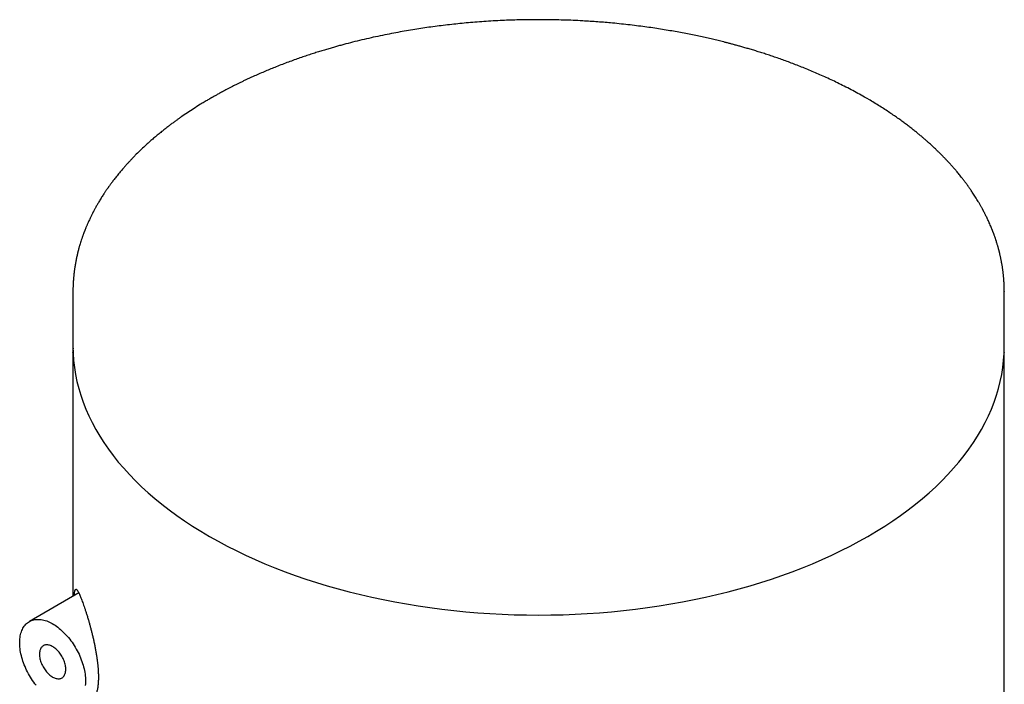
# Model space of a CAD drawing. Header units: millimetres. Extents: x 8 to 276, y 12 to 454.
# Tile 15 of 40: x 243 to 269, y 192 to 210. Entities that reach past the tile are written whole.
import ezdxf

# ---------------------------------------------------------------- set-up
doc = ezdxf.new("R2010")
doc.units = ezdxf.units.MM

msp = doc.modelspace()

# ---------------------------------------------------------------- linework, layer by layer
at = {"color": 7, "linetype": 'Continuous', "lineweight": 30}
for p, q in [((265.428, 207.553), (265.329, 207.611)), ((244.032, 202.417), (244.032, 200.947)), ((269.031, 202.424), (269.031, 202.417)), ((269.032, 200.947), (269.032, 202.417)), ((244.032, 200.783), (244.032, 200.789)), ((244.032, 200.784), (244.032, 194.234)), ((269.031, 200.787), (269.031, 200.783)), ((269.032, 50.05), (269.032, 200.784)), ((244.189, 194.325), (242.861, 193.558))]:
    msp.add_line(p, q, dxfattribs=at)
at = {"color": 7, "linetype": 'Continuous', "lineweight": 30, "flags": 128}
for points in [[(244.032, 200.947), (244.036, 200.758), (244.049, 200.569), (244.07, 200.381), (244.1, 200.192), (244.139, 200.005), (244.185, 199.818), (244.241, 199.632), (244.305, 199.446), (244.377, 199.262), (244.458, 199.079), (244.546, 198.897), (244.643, 198.717), (244.749, 198.538), (244.862, 198.361), (244.983, 198.185), (245.112, 198.012), (245.249, 197.84), (245.394, 197.671), (245.546, 197.504), (245.706, 197.339), (245.874, 197.176), (246.048, 197.017), (246.23, 196.859), (246.419, 196.705), (246.615, 196.554), (246.817, 196.406), (247.027, 196.26), (247.242, 196.118), (247.464, 195.98), (247.693, 195.844), (247.927, 195.712), (248.167, 195.584), (248.413, 195.46), (248.665, 195.339), (248.922, 195.222), (249.184, 195.109), (249.452, 195), (249.724, 194.895), (250, 194.794), (250.282, 194.697), (250.567, 194.605), (250.857, 194.517), (251.15, 194.434), (251.447, 194.355), (251.748, 194.28), (252.052, 194.21), (252.359, 194.145), (252.669, 194.084), (252.981, 194.028), (253.296, 193.977), (253.614, 193.93), (253.933, 193.888), (254.254, 193.851), (254.576, 193.819), (254.9, 193.792), (255.225, 193.77), (255.551, 193.753), (255.877, 193.741), (256.204, 193.733), (256.532, 193.731), (256.859, 193.733), (257.186, 193.741), (257.512, 193.753), (257.838, 193.77), (258.163, 193.792), (258.487, 193.819), (258.81, 193.851), (259.13, 193.888), (259.45, 193.93), (259.767, 193.977), (260.082, 194.028), (260.394, 194.084), (260.704, 194.145), (261.011, 194.21), (261.315, 194.28), (261.616, 194.355), (261.913, 194.434), (262.206, 194.517), (262.496, 194.605), (262.782, 194.697), (263.063, 194.794), (263.34, 194.895), (263.612, 195), (263.879, 195.109), (264.141, 195.222), (264.398, 195.339), (264.65, 195.46), (264.896, 195.584), (265.136, 195.712), (265.37, 195.844), (265.599, 195.98), (265.821, 196.118), (266.037, 196.26), (266.246, 196.406), (266.449, 196.554), (266.644, 196.705), (266.833, 196.859), (267.015, 197.017), (267.19, 197.176), (267.357, 197.339), (267.517, 197.504), (267.669, 197.671), (267.814, 197.84), (267.951, 198.012), (268.08, 198.185), (268.201, 198.361), (268.315, 198.538), (268.42, 198.717), (268.517, 198.897), (268.606, 199.079), (268.686, 199.262), (268.758, 199.446), (268.822, 199.632), (268.878, 199.818), (268.925, 200.005), (268.963, 200.192), (268.993, 200.381), (269.014, 200.569), (269.027, 200.758), (269.032, 200.947)], [(243.044, 191.847), (243.011, 191.888), (242.98, 191.93), (242.949, 191.974), (242.92, 192.018), (242.891, 192.063), (242.864, 192.109), (242.838, 192.155), (242.812, 192.202), (242.789, 192.25), (242.766, 192.298), (242.745, 192.346), (242.725, 192.395), (242.706, 192.444), (242.689, 192.492), (242.673, 192.541), (242.659, 192.59), (242.647, 192.638), (242.635, 192.686), (242.626, 192.734), (242.618, 192.781), (242.611, 192.828), (242.607, 192.874), (242.603, 192.919), (242.602, 192.964), (242.602, 193.007), (242.603, 193.05), (242.607, 193.092), (242.611, 193.132), (242.618, 193.171), (242.626, 193.209), (242.635, 193.246), (242.647, 193.281), (242.659, 193.315), (242.673, 193.347), (242.689, 193.378), (242.706, 193.407), (242.725, 193.434), (242.745, 193.46), (242.766, 193.484), (242.789, 193.506), (242.812, 193.526), (242.838, 193.544), (242.864, 193.56), (242.891, 193.574), (242.92, 193.586), (242.949, 193.596), (242.98, 193.605), (243.011, 193.611), (243.044, 193.615), (243.077, 193.616), (243.11, 193.616), (243.145, 193.614), (243.18, 193.61), (243.216, 193.603), (243.252, 193.595), (243.289, 193.584), (243.326, 193.572), (243.363, 193.557), (243.401, 193.54), (243.438, 193.522), (243.476, 193.502), (243.514, 193.479), (243.552, 193.455), (243.589, 193.429), (243.627, 193.402), (243.664, 193.372), (243.701, 193.341), (243.737, 193.309), (243.773, 193.275), (243.808, 193.239), (243.843, 193.202), (243.877, 193.164), (243.911, 193.124), (243.944, 193.084), (243.976, 193.042), (244.007, 192.999), (244.037, 192.955), (244.066, 192.911), (244.094, 192.865), (244.12, 192.819), (244.146, 192.772), (244.171, 192.725), (244.194, 192.677), (244.216, 192.629), (244.236, 192.58), (244.256, 192.532), (244.273, 192.483), (244.29, 192.434), (244.305, 192.386), (244.318, 192.337), (244.33, 192.289), (244.34, 192.241), (244.349, 192.193), (244.356, 192.146), (244.362, 192.1), (244.366, 192.054), (244.369, 192.009), (244.369, 191.965)], [(243.485, 192.067), (243.509, 192.054), (243.533, 192.043), (243.557, 192.034), (243.58, 192.028), (243.603, 192.023), (243.625, 192.02), (243.647, 192.019), (243.667, 192.02), (243.687, 192.024), (243.707, 192.029), (243.725, 192.037), (243.742, 192.046), (243.758, 192.058), (243.772, 192.071), (243.786, 192.086), (243.797, 192.103), (243.808, 192.122), (243.817, 192.142), (243.825, 192.164), (243.831, 192.187), (243.835, 192.212), (243.838, 192.238), (243.839, 192.264), (243.839, 192.292), (243.837, 192.321), (243.833, 192.35), (243.828, 192.38), (243.821, 192.411), (243.813, 192.441), (243.803, 192.472), (243.792, 192.503), (243.779, 192.534), (243.765, 192.564), (243.75, 192.594), (243.733, 192.623), (243.716, 192.652), (243.697, 192.68), (243.678, 192.707), (243.657, 192.733), (243.636, 192.758), (243.614, 192.782), (243.591, 192.804), (243.568, 192.825), (243.545, 192.844), (243.521, 192.861), (243.497, 192.877), (243.474, 192.89), (243.45, 192.902), (243.426, 192.912), (243.403, 192.92), (243.38, 192.926), (243.357, 192.93), (243.335, 192.932), (243.314, 192.931), (243.293, 192.929), (243.274, 192.925), (243.255, 192.918), (243.238, 192.91), (243.221, 192.899), (243.206, 192.887), (243.192, 192.872), (243.179, 192.856), (243.168, 192.838), (243.158, 192.819), (243.15, 192.798), (243.143, 192.775), (243.138, 192.751), (243.134, 192.726), (243.132, 192.7), (243.132, 192.673), (243.133, 192.644), (243.136, 192.615), (243.14, 192.586), (243.146, 192.556), (243.154, 192.525), (243.163, 192.494), (243.173, 192.463), (243.185, 192.433), (243.199, 192.402), (243.213, 192.372), (243.229, 192.342), (243.246, 192.313), (243.264, 192.285), (243.283, 192.257), (243.304, 192.23), (243.324, 192.205), (243.346, 192.181), (243.368, 192.158), (243.391, 192.136), (243.414, 192.117), (243.438, 192.098), (243.462, 192.082), (243.485, 192.067)], [(244.369, 191.965), (244.369, 191.922), (244.366, 191.88), (244.362, 191.839)]]:
    msp.add_lwpolyline(points, dxfattribs=at)
at = {"color": 7, "linetype": 'Continuous', "lineweight": 30}
for points, knots in [([(265.329, 207.611), (265.268, 207.645), (265.148, 207.714), (264.965, 207.813), (264.784, 207.908), (264.604, 207.998), (264.428, 208.083), (264.255, 208.163), (264.086, 208.239), (263.92, 208.312), (263.755, 208.381), (263.593, 208.446), (263.433, 208.509), (263.277, 208.568), (263.125, 208.624), (262.977, 208.677), (262.833, 208.726), (262.694, 208.773), (262.56, 208.816), (262.43, 208.857), (262.306, 208.895), (262.186, 208.931), (262.072, 208.964), (261.964, 208.995), (261.862, 209.023), (261.764, 209.05), (261.672, 209.074), (261.584, 209.097), (261.502, 209.118), (261.424, 209.137), (261.349, 209.156), (261.274, 209.174), (261.198, 209.192), (261.093, 209.216), (260.958, 209.246), (260.79, 209.283), (260.616, 209.319), (260.434, 209.354), (260.246, 209.389), (260.053, 209.423), (259.853, 209.456), (259.647, 209.488), (259.434, 209.519), (259.214, 209.548), (258.986, 209.576), (258.752, 209.602), (258.529, 209.624), (258.317, 209.643), (258.119, 209.659), (257.917, 209.673), (257.696, 209.686), (257.458, 209.698), (257.204, 209.707), (256.954, 209.714), (256.708, 209.717), (256.469, 209.718), (256.235, 209.716), (256.007, 209.711), (255.784, 209.705), (255.552, 209.695), (255.312, 209.683), (255.065, 209.667), (254.825, 209.65), (254.591, 209.629), (254.364, 209.607), (254.14, 209.583), (253.917, 209.557), (253.697, 209.528), (253.48, 209.498), (253.262, 209.464), (253.039, 209.428), (252.811, 209.388), (252.578, 209.344), (252.338, 209.296), (252.093, 209.244), (251.847, 209.188), (251.6, 209.128), (251.4, 209.077), (251.245, 209.035), (251.134, 209.005), (251.02, 208.972), (250.901, 208.938), (250.778, 208.902), (250.651, 208.863), (250.519, 208.821), (250.381, 208.777), (250.237, 208.728), (250.086, 208.676), (249.931, 208.621), (249.773, 208.563), (249.611, 208.501), (249.454, 208.44), (249.304, 208.379), (249.16, 208.318), (249.014, 208.255), (248.89, 208.2), (248.789, 208.154), (248.71, 208.118), (248.631, 208.081), (248.552, 208.043), (248.475, 208.005), (248.397, 207.967), (248.319, 207.928), (248.242, 207.888), (248.171, 207.851), (248.106, 207.817), (248.046, 207.785), (247.993, 207.756), (247.945, 207.73), (247.902, 207.706), (247.865, 207.685), (247.834, 207.668), (247.808, 207.653), (247.786, 207.64), (247.768, 207.63), (247.756, 207.623), (247.748, 207.619), (247.744, 207.617), (247.741, 207.615), (247.738, 207.613), (247.734, 207.61), (247.726, 207.606), (247.714, 207.599), (247.69, 207.585), (247.655, 207.564), (247.606, 207.536), (247.554, 207.505), (247.498, 207.471), (247.402, 207.412), (247.269, 207.328), (247.101, 207.217), (246.968, 207.127), (246.868, 207.056), (246.798, 207.006), (246.726, 206.953), (246.651, 206.898), (246.574, 206.839), (246.494, 206.777), (246.408, 206.708), (246.317, 206.634), (246.221, 206.553), (246.123, 206.469), (246.025, 206.382), (245.922, 206.287), (245.816, 206.185), (245.73, 206.101), (245.673, 206.042), (245.642, 206.01), (245.614, 205.981), (245.588, 205.954), (245.566, 205.93), (245.547, 205.91), (245.532, 205.894), (245.518, 205.879), (245.506, 205.865), (245.494, 205.852), (245.48, 205.837), (245.462, 205.817), (245.44, 205.793), (245.415, 205.764), (245.367, 205.709), (245.299, 205.629), (245.215, 205.526), (245.151, 205.446), (245.106, 205.387), (245.079, 205.35), (245.054, 205.317), (245.032, 205.287), (245.013, 205.261), (244.997, 205.239), (244.985, 205.221), (244.974, 205.206), (244.963, 205.19), (244.95, 205.171), (244.934, 205.149), (244.917, 205.124), (244.899, 205.097), (244.88, 205.069), (244.857, 205.035), (244.831, 204.994), (244.801, 204.947), (244.771, 204.899), (244.742, 204.851), (244.715, 204.806), (244.691, 204.764), (244.669, 204.726), (244.648, 204.688), (244.628, 204.652), (244.61, 204.619), (244.595, 204.59), (244.582, 204.567), (244.572, 204.548), (244.562, 204.529), (244.552, 204.508), (244.541, 204.486), (244.527, 204.459), (244.51, 204.424), (244.491, 204.384), (244.471, 204.341), (244.45, 204.296), (244.432, 204.255), (244.415, 204.218), (244.402, 204.186), (244.388, 204.154), (244.376, 204.125), (244.366, 204.1), (244.358, 204.08), (244.352, 204.065), (244.348, 204.054), (244.344, 204.044), (244.339, 204.031), (244.333, 204.016), (244.326, 203.998), (244.318, 203.977), (244.309, 203.952), (244.299, 203.923), (244.288, 203.892), (244.277, 203.861), (244.262, 203.818), (244.245, 203.766), (244.226, 203.703), (244.21, 203.651), (244.198, 203.609), (244.189, 203.577), (244.181, 203.547), (244.175, 203.522), (244.169, 203.5), (244.164, 203.481), (244.16, 203.463), (244.155, 203.443), (244.149, 203.42), (244.143, 203.394), (244.137, 203.366), (244.125, 203.313), (244.109, 203.236), (244.091, 203.134), (244.079, 203.056), (244.072, 203.004), (244.068, 202.978), (244.066, 202.957), (244.063, 202.94), (244.061, 202.922), (244.059, 202.9), (244.056, 202.873), (244.052, 202.842), (244.049, 202.805), (244.046, 202.765), (244.042, 202.722), (244.04, 202.681), (244.037, 202.641), (244.036, 202.604), (244.034, 202.567), (244.033, 202.533), (244.032, 202.501), (244.032, 202.473), (244.032, 202.45), (244.031, 202.432), (244.031, 202.421), (244.031, 202.416)], [0, 0, 0, 0, 0.0087349, 0.0172503, 0.0255461, 0.0336225, 0.0414796, 0.0489829, 0.0562748, 0.0633553, 0.0702245, 0.077016, 0.0835877, 0.0899394, 0.0960713, 0.1019833, 0.1076757, 0.1131482, 0.1183899, 0.1234129, 0.1282171, 0.1328028, 0.1371698, 0.1412461, 0.1451116, 0.1487662, 0.1522101, 0.155507, 0.1585844, 0.1614425, 0.1641516, 0.1669051, 0.169714, 0.1725782, 0.1784597, 0.1845616, 0.1908841, 0.1974271, 0.2041906, 0.211048, 0.218118, 0.2254007, 0.232896, 0.240604, 0.2485247, 0.256658, 0.2650039, 0.2717106, 0.2785486, 0.2855115, 0.292446, 0.3012933, 0.3099838, 0.3185177, 0.3268948, 0.3351154, 0.3430367, 0.350807, 0.3584263, 0.3658946, 0.3745886, 0.3830687, 0.3913349, 0.3993873, 0.4072258, 0.4148506, 0.4227656, 0.4304363, 0.4379584, 0.4455424, 0.4535621, 0.4616579, 0.4698298, 0.4786698, 0.487597, 0.4966115, 0.505713, 0.5149016, 0.5190228, 0.5231828, 0.527514, 0.5320388, 0.5367575, 0.5416699, 0.5467761, 0.5520761, 0.5578365, 0.5638096, 0.5699956, 0.5763946, 0.5830064, 0.5898313, 0.5957289, 0.6017768, 0.6079751, 0.6143239, 0.6177095, 0.6211364, 0.6246047, 0.6281142, 0.6315756, 0.6348699, 0.6386019, 0.6420925, 0.6453417, 0.6483495, 0.6511158, 0.6535977, 0.6558466, 0.6578626, 0.6596455, 0.6610853, 0.6623264, 0.6633686, 0.6642121, 0.6648568, 0.6651006, 0.6652965, 0.6654445, 0.665545, 0.6657337, 0.6661156, 0.6666905, 0.6673903, 0.6695302, 0.6718749, 0.6744243, 0.6771785, 0.6800669, 0.6886848, 0.6973222, 0.7059791, 0.7096951, 0.7134399, 0.7173654, 0.7214975, 0.7258362, 0.7303815, 0.7351337, 0.7406002, 0.7463172, 0.7522849, 0.7583502, 0.7643321, 0.7718082, 0.7791491, 0.7814251, 0.7835779, 0.785556, 0.7873592, 0.7889877, 0.7902112, 0.7913133, 0.7922939, 0.7931532, 0.7939343, 0.7948699, 0.7962155, 0.7978237, 0.7996948, 0.8018287, 0.8086196, 0.8152175, 0.8216222, 0.8240854, 0.8264245, 0.8285359, 0.8304197, 0.8320757, 0.8335039, 0.8345448, 0.8354198, 0.8363533, 0.8375205, 0.8389215, 0.8405099, 0.8421962, 0.8439574, 0.8457935, 0.8485465, 0.8514524, 0.8544659, 0.8574331, 0.8603412, 0.8627195, 0.8650566, 0.8673527, 0.869582, 0.8716152, 0.8734343, 0.8747134, 0.8758603, 0.8769459, 0.8781497, 0.8794806, 0.8809386, 0.8831687, 0.8856192, 0.8881872, 0.890861, 0.8936404, 0.8955175, 0.89744, 0.8993984, 0.9011685, 0.9026553, 0.9038588, 0.9046649, 0.9052628, 0.9058243, 0.906548, 0.9074339, 0.9084822, 0.9096929, 0.9112121, 0.9129278, 0.9147967, 0.9166517, 0.9184762, 0.9222457, 0.925878, 0.9293732, 0.9313687, 0.9332608, 0.9349699, 0.9364954, 0.9377024, 0.938763, 0.9397542, 0.9409081, 0.9422405, 0.9437515, 0.945414, 0.9471032, 0.9529187, 0.9587992, 0.9645636, 0.9663763, 0.9678786, 0.9690652, 0.9699492, 0.9709349, 0.9722133, 0.9737844, 0.9756081, 0.9777129, 0.9800988, 0.9827659, 0.9850586, 0.9874281, 0.989613, 0.9915987, 0.9937032, 0.9955257, 0.9970662, 0.9983251, 0.9993027, 1, 1, 1, 1]), ([(269.032, 202.417), (269.032, 202.427), (269.032, 202.448), (269.031, 202.482), (269.03, 202.52), (269.029, 202.563), (269.027, 202.61), (269.025, 202.66), (269.022, 202.707), (269.019, 202.75), (269.016, 202.787), (269.013, 202.82), (269.01, 202.851), (269.007, 202.878), (269.004, 202.904), (269.001, 202.93), (268.998, 202.958), (268.994, 202.986), (268.99, 203.017), (268.985, 203.052), (268.979, 203.09), (268.972, 203.131), (268.965, 203.174), (268.957, 203.215), (268.95, 203.253), (268.943, 203.289), (268.935, 203.325), (268.928, 203.361), (268.92, 203.396), (268.912, 203.428), (268.905, 203.457), (268.899, 203.482), (268.893, 203.505), (268.888, 203.525), (268.882, 203.547), (268.875, 203.572), (268.868, 203.6), (268.859, 203.631), (268.849, 203.664), (268.838, 203.701), (268.826, 203.742), (268.813, 203.781), (268.801, 203.817), (268.791, 203.849), (268.779, 203.882), (268.768, 203.915), (268.757, 203.945), (268.747, 203.971), (268.739, 203.993), (268.733, 204.01), (268.728, 204.022), (268.723, 204.033), (268.718, 204.047), (268.712, 204.063), (268.704, 204.083), (268.695, 204.104), (268.686, 204.128), (268.676, 204.151), (268.662, 204.186), (268.642, 204.232), (268.617, 204.287), (268.593, 204.339), (268.571, 204.388), (268.549, 204.432), (268.53, 204.471), (268.514, 204.504), (268.5, 204.531), (268.487, 204.555), (268.477, 204.575), (268.468, 204.591), (268.461, 204.605), (268.452, 204.621), (268.441, 204.641), (268.427, 204.667), (268.411, 204.696), (268.393, 204.728), (268.374, 204.761), (268.354, 204.796), (268.328, 204.84), (268.297, 204.891), (268.26, 204.95), (268.223, 205.008), (268.189, 205.059), (268.158, 205.106), (268.131, 205.147), (268.104, 205.184), (268.082, 205.216), (268.064, 205.242), (268.048, 205.264), (268.032, 205.286), (268.014, 205.31), (267.994, 205.338), (267.971, 205.368), (267.946, 205.401), (267.92, 205.435), (267.878, 205.489), (267.819, 205.562), (267.758, 205.636), (267.711, 205.692), (267.679, 205.729), (267.648, 205.764), (267.621, 205.795), (267.596, 205.822), (267.576, 205.845), (267.559, 205.863), (267.547, 205.876), (267.539, 205.886), (267.532, 205.893), (267.523, 205.903), (267.512, 205.915), (267.497, 205.93), (267.478, 205.95), (267.456, 205.974), (267.434, 205.997), (267.413, 206.019), (267.393, 206.039), (267.375, 206.058), (267.357, 206.076), (267.339, 206.094), (267.321, 206.112), (267.304, 206.13), (267.284, 206.15), (267.259, 206.173), (267.231, 206.201), (267.198, 206.233), (267.16, 206.268), (267.119, 206.307), (267.072, 206.35), (267.021, 206.396), (266.966, 206.446), (266.905, 206.5), (266.839, 206.556), (266.767, 206.617), (266.691, 206.68), (266.609, 206.745), (266.522, 206.814), (266.429, 206.885), (266.33, 206.959), (266.223, 207.037), (266.109, 207.117), (265.987, 207.2), (265.859, 207.286), (265.722, 207.373), (265.578, 207.463), (265.479, 207.523), (265.428, 207.553)], [0, 0, 0, 0, 0.004873, 0.010524, 0.016957, 0.024171, 0.032568, 0.041738, 0.05051, 0.057692, 0.064262, 0.070219, 0.075563, 0.080295, 0.084474, 0.089357, 0.094215, 0.099094, 0.104498, 0.110569, 0.117178, 0.124429, 0.132003, 0.139532, 0.145885, 0.152205, 0.158493, 0.164748, 0.170952, 0.176745, 0.181709, 0.186187, 0.190181, 0.193691, 0.197067, 0.201703, 0.206709, 0.212086, 0.21787, 0.224361, 0.231626, 0.239664, 0.245069, 0.250774, 0.25678, 0.2629, 0.268342, 0.273018, 0.276926, 0.280068, 0.281819, 0.283661, 0.286053, 0.288996, 0.292491, 0.29646, 0.300734, 0.304928, 0.309034, 0.319708, 0.329746, 0.339147, 0.347911, 0.356036, 0.363414, 0.368985, 0.373984, 0.37841, 0.382263, 0.38489, 0.38726, 0.390095, 0.393539, 0.398434, 0.404014, 0.409894, 0.416061, 0.422515, 0.429256, 0.440228, 0.451252, 0.46201, 0.472503, 0.48056, 0.488429, 0.495632, 0.501979, 0.506442, 0.510366, 0.514457, 0.519164, 0.524486, 0.530314, 0.536724, 0.543386, 0.550149, 0.567809, 0.586113, 0.59348, 0.600945, 0.607981, 0.614174, 0.619526, 0.624035, 0.627702, 0.630528, 0.631873, 0.633302, 0.635186, 0.637525, 0.640319, 0.644685, 0.649689, 0.65448, 0.658924, 0.663021, 0.66677, 0.670171, 0.674281, 0.677734, 0.681029, 0.685079, 0.69001, 0.695745, 0.702287, 0.709634, 0.717786, 0.726743, 0.736506, 0.74705, 0.758395, 0.770542, 0.78349, 0.797238, 0.811521, 0.826576, 0.842403, 0.859002, 0.876736, 0.895273, 0.914613, 0.934756, 0.955701, 0.97745, 1, 1, 1, 1]), ([(244.033, 200.893), (244.033, 200.89), (244.033, 200.875), (244.032, 200.849), (244.032, 200.816), (244.031, 200.794), (244.031, 200.783)], [0, 0, 0, 0, 0.0895765, 0.4320026, 0.735334, 1, 1, 1, 1]), ([(269.032, 200.787), (269.032, 200.82), (269.032, 200.857), (269.03, 200.893), (269.03, 200.896)], [0, 0, 0, 0, 0.915101, 1, 1, 1, 1]), ([(244.068, 194.255), (244.069, 194.268), (244.071, 194.295), (244.075, 194.33), (244.08, 194.362), (244.086, 194.387), (244.093, 194.406), (244.101, 194.419), (244.11, 194.424), (244.12, 194.423), (244.131, 194.416), (244.144, 194.403), (244.157, 194.384), (244.171, 194.36), (244.188, 194.329), (244.206, 194.29), (244.226, 194.243), (244.247, 194.19), (244.27, 194.132), (244.286, 194.087), (244.294, 194.065)], [0, 0, 0, 0, 0.041712, 0.091376, 0.1409, 0.195094, 0.249462, 0.30392, 0.358347, 0.412593, 0.467747, 0.523029, 0.578365, 0.633666, 0.688837, 0.750959, 0.813252, 0.875599, 0.937884, 1, 1, 1, 1]), ([(244.294, 194.065), (244.302, 194.043), (244.318, 193.999), (244.343, 193.925), (244.369, 193.846), (244.397, 193.761), (244.425, 193.669), (244.452, 193.577), (244.478, 193.486), (244.502, 193.396), (244.527, 193.303), (244.55, 193.208), (244.573, 193.111), (244.596, 193.012), (244.617, 192.911), (244.636, 192.809), (244.654, 192.707), (244.669, 192.609), (244.682, 192.516), (244.693, 192.427), (244.701, 192.34), (244.708, 192.255), (244.712, 192.181), (244.714, 192.117), (244.715, 192.057), (244.714, 191.994), (244.711, 191.929), (244.706, 191.868), (244.699, 191.812), (244.691, 191.759), (244.681, 191.712), (244.669, 191.669), (244.656, 191.631), (244.642, 191.598), (244.625, 191.567), (244.605, 191.54), (244.582, 191.52), (244.557, 191.507), (244.533, 191.504), (244.51, 191.507), (244.487, 191.516), (244.464, 191.531), (244.442, 191.549), (244.428, 191.566), (244.422, 191.573)], [0, 0, 0, 0, 0.028169, 0.056362, 0.084528, 0.113773, 0.143049, 0.172289, 0.197424, 0.222644, 0.247885, 0.27309, 0.298212, 0.323469, 0.348836, 0.374233, 0.399585, 0.424828, 0.447355, 0.469974, 0.49262, 0.515233, 0.537756, 0.553958, 0.57016, 0.590993, 0.6119, 0.632833, 0.653742, 0.674578, 0.69538, 0.716247, 0.73714, 0.758014, 0.778821, 0.805691, 0.832641, 0.8596, 0.88648, 0.909985, 0.933552, 0.957145, 0.980723, 1, 1, 1, 1])]:
    msp.add_open_spline(points, degree=3, knots=knots, dxfattribs=at)

doc.saveas('drawing.dxf')
